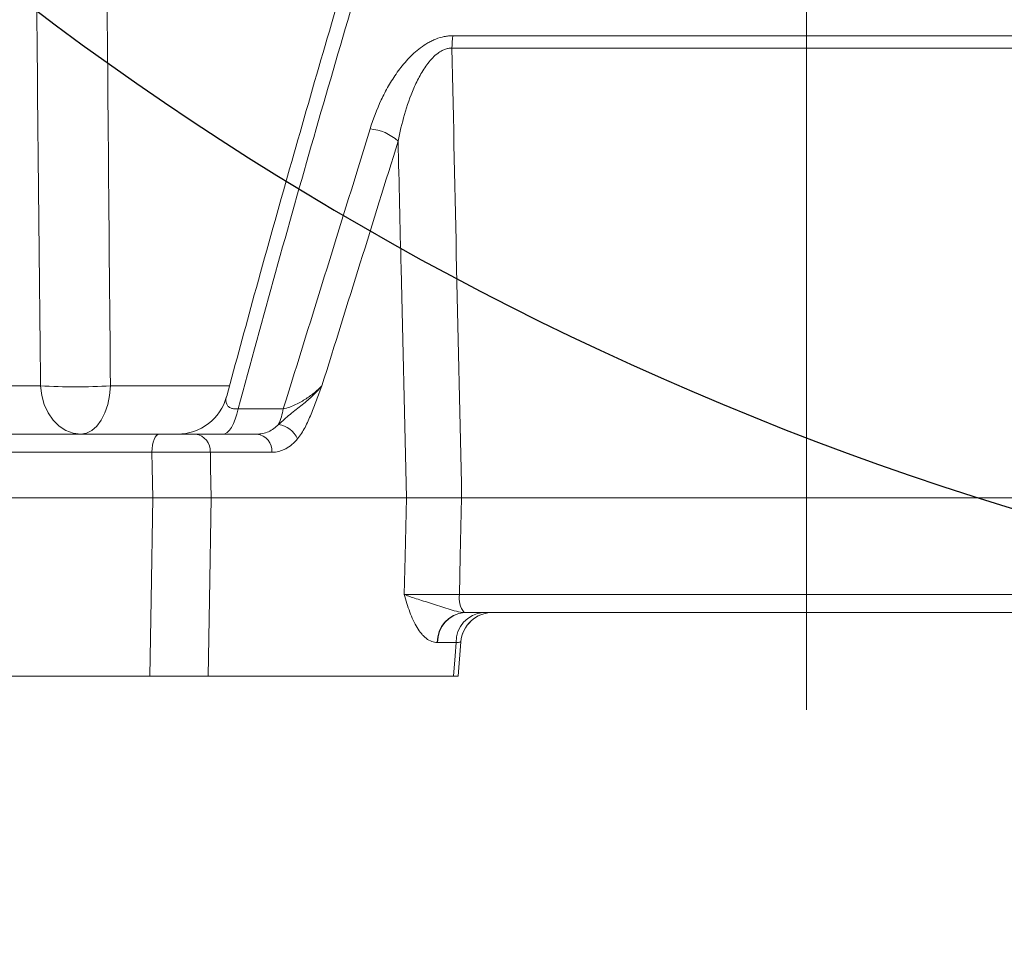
# Model space of a CAD drawing. Header units: millimetres. Extents: x 0 to 16820, y 0 to 11880.
# Tile 87 of 120: x 13401 to 13556, y 6604 to 6748. Entities that reach past the tile are written whole.
import ezdxf

# ---------------------------------------------------------------- set-up
doc = ezdxf.new("R2010")
doc.units = ezdxf.units.MM
doc.header["$LTSCALE"] = 20
doc.linetypes.add('CENTERX2', pattern=[20.32, 12.7, -2.54, 2.54, -2.54])
doc.styles.add('SLDTEXTSTYLE0', font='TXT', dxfattribs={"width": 0.605})
doc.dimstyles.new('SLDDIMSTYLE0', dxfattribs={"dimtxt": 140, "dimasz": 100, "dimexe": 0, "dimexo": 0.0625, "dimgap": 35, "dimtad": 1, "dimtoh": 1, "dimdec": 0, "dimrnd": 1e-09, "dimzin": 12, "dimdsep": 46, "dimtxsty": 'SLDTEXTSTYLE0', "dimsah": 1, "dimcen": 0.09, "dimadec": 0, "dimazin": 0, "dimtfac": 1, "dimtofl": 0, "dimtmove": 0, "dimatfit": 3, "dimfxl": 0, "dimfrac": 2, "dimtolj": 1, "dimtzin": 12, "dimarcsym": 0})

# ---------------------------------------------------------------- blocks, each defined once
blk = doc.blocks.new('*D20')
at = {"color": 7, "linetype": 'Continuous', "lineweight": 0}
for p, q in [((16037.71, 7139.47), (16037.71, 4174.47)), ((13524.83, 6320.77), (13524.83, 4174.47)), ((16037.71, 4204.47), (13524.83, 4204.47))]:
    blk.add_line(p, q, dxfattribs=at)
for points in [[(13524.83, 4204.47), (13624.83, 4189.47), (13624.83, 4219.47)], [(16037.71, 4204.47), (15937.71, 4219.47), (15937.71, 4189.47)]]:
    blk.add_solid(points, dxfattribs=at)
at = {"color": 7, "linetype": 'Continuous', "lineweight": 0, "insert": (14567.4, 4384.94), "char_height": 140, "attachment_point": 1, "style": 'SLDTEXTSTYLE0'}
blk.add_mtext('2513', dxfattribs=at)
blk = doc.blocks.new('*D21')
at = {"color": 7, "linetype": 'Continuous', "lineweight": 0}
for p, q in [((11361.95, 7139.47), (11361.95, 4174.47)), ((13524.83, 6320.77), (13524.83, 4174.47)), ((11361.95, 4204.47), (13524.83, 4204.47))]:
    blk.add_line(p, q, dxfattribs=at)
for points in [[(11361.95, 4204.47), (11461.95, 4189.47), (11461.95, 4219.47)], [(13524.83, 4204.47), (13424.83, 4219.47), (13424.83, 4189.47)]]:
    blk.add_solid(points, dxfattribs=at)
at = {"color": 7, "linetype": 'Continuous', "lineweight": 0, "insert": (12229.51, 4384.94), "char_height": 140, "attachment_point": 1, "style": 'SLDTEXTSTYLE0'}
blk.add_mtext('2163', dxfattribs=at)
blk = doc.blocks.new('*D22')
at = {"color": 7, "linetype": 'Continuous', "lineweight": 0}
for p, q in [((14189.73, 7139.47), (14189.73, 4467.07)), ((13524.83, 6320.77), (13524.83, 4467.07)), ((14189.73, 4497.07), (13524.83, 4497.07))]:
    blk.add_line(p, q, dxfattribs=at)
for points in [[(13524.83, 4497.07), (13624.83, 4482.07), (13624.83, 4512.07)], [(14189.73, 4497.07), (14089.73, 4512.07), (14089.73, 4482.07)]]:
    blk.add_solid(points, dxfattribs=at)
at = {"color": 7, "linetype": 'Continuous', "lineweight": 0, "insert": (13696.94, 4677.54), "char_height": 140, "attachment_point": 1, "style": 'SLDTEXTSTYLE0'}
blk.add_mtext('665', dxfattribs=at)
blk = doc.blocks.new('*D23')
at = {"color": 7, "linetype": 'Continuous', "lineweight": 0}
for p, q in [((12163.43, 7139.47), (12163.43, 4467.07)), ((13524.83, 6320.77), (13524.83, 4467.07)), ((12163.43, 4497.07), (13524.83, 4497.07))]:
    blk.add_line(p, q, dxfattribs=at)
for points in [[(12163.43, 4497.07), (12263.43, 4482.07), (12263.43, 4512.07)], [(13524.83, 4497.07), (13424.83, 4512.07), (13424.83, 4482.07)]]:
    blk.add_solid(points, dxfattribs=at)
at = {"color": 7, "linetype": 'Continuous', "lineweight": 0, "insert": (12630.25, 4677.54), "char_height": 140, "attachment_point": 1, "style": 'SLDTEXTSTYLE0'}
blk.add_mtext('1361', dxfattribs=at)

msp = doc.modelspace()

# ---------------------------------------------------------------- linework, layer by layer
at = {"color": 7, "linetype": 'CENTERX2', "lineweight": 0}
msp.add_line((13524.83, 6893.17), (13524.83, 6123.79), dxfattribs=at)
at = {"color": 8, "linetype": 'Continuous', "lineweight": 0}
for p, q in [((13469.35, 6745.01), (13722.67, 6745.01)), ((13723.26, 6743.05), (13469.19, 6743.05)), ((13377.35, 6690.05), (13404.64, 6690.05)), ((13415.6, 6690.05), (13434.22, 6690.05)), ((13435.66, 6686.44), (13442.73, 6686.44)), ((13422.12, 6679.62), (13355.61, 6679.62)), ((13440.95, 6679.62), (13431.28, 6679.62)), ((13470.39, 6657.31), (13725.43, 6657.31)), ((13469.85, 6649.73), (13466.96, 6649.73))]:
    msp.add_line(p, q, dxfattribs=at)
at = {"color": 7, "linetype": 'Continuous', "lineweight": 0}
for p, q in [((13357.46, 6682.47), (13423.24, 6682.47)), ((13428.97, 6682.47), (13438.58, 6682.47)), ((13352.85, 6672.47), (13422.24, 6672.47)), ((13431.39, 6672.47), (13462.05, 6672.47)), ((13470.72, 6672.47), (13726.02, 6672.47)), ((13721.71, 6654.47), (13471.18, 6654.47)), ((13470.18, 6644.46), (13470.61, 6649.86)), ((13364.23, 6644.47), (13421.76, 6644.47)), ((13430.95, 6644.47), (13469.43, 6644.47))]:
    msp.add_line(p, q, dxfattribs=at)
at = {"color": 8, "linetype": 'Continuous', "lineweight": 0, "flags": 128}
for points in [[(13404.64, 6690.05), (13404.81, 6688.55), (13405.21, 6687.12), (13405.81, 6685.81), (13406.6, 6684.66), (13407.54, 6683.73), (13408.61, 6683.04), (13409.76, 6682.61), (13410.95, 6682.47)], [(13415.6, 6690.05), (13415.47, 6688.55), (13415.18, 6687.12), (13414.73, 6685.81), (13414.16, 6684.66), (13413.46, 6683.73), (13412.67, 6683.04), (13411.83, 6682.61), (13410.95, 6682.47)], [(13435.66, 6686.44), (13435.45, 6685.58), (13435.2, 6684.79), (13434.92, 6684.11), (13434.6, 6683.53), (13434.26, 6683.07), (13433.91, 6682.74), (13433.54, 6682.53), (13433.16, 6682.47)], [(13423.24, 6682.47), (13423.03, 6682.41), (13422.83, 6682.25), (13422.64, 6681.99), (13422.47, 6681.64), (13422.33, 6681.21), (13422.22, 6680.72), (13422.15, 6680.19), (13422.12, 6679.62)], [(13422.24, 6672.47), (13422.16, 6677.25), (13422.12, 6679.62)], [(13431.28, 6679.62), (13431.32, 6677.25), (13431.39, 6672.47)], [(13421.76, 6644.47), (13421.97, 6656.43), (13422.24, 6672.47)], [(13431.39, 6672.47), (13431.14, 6656.43), (13430.95, 6644.47)], [(13461.69, 6657.31), (13461.83, 6663.24), (13462.05, 6672.47)], [(13470.72, 6672.47), (13470.51, 6663.24), (13470.39, 6657.31)], [(13469.43, 6644.47), (13469.69, 6647.66), (13469.85, 6649.73)]]:
    msp.add_lwpolyline(points, dxfattribs=at)
at = {"color": 7, "linetype": 'Continuous', "lineweight": 30}
for centre, radius, start, end in [((13699.83, 7139.47), 2337.88, 300, 180), ((13699.83, 7139.47), 489.9, 204.3445, 84.3445), ((14247.33, 6191.17), 1242.88, 143.09425, 300)]:
    msp.add_arc(centre, radius, start, end, dxfattribs=at)
at = {"color": 8, "linetype": 'Continuous', "lineweight": 0}
for centre, radius, start, end in [((13482.16, 6742.94), 12.97, 170.7853, 179.4805), ((13455.84, 6723.23), 7.16, 46.8172, 85.9438), ((13410.12, 6780.1), 90.22, 266.5173, 273.4827), ((13431.86, 6688.38), 11.04, 336.6574, 349.8996), ((13441.25, 6679.92), 4.15, 25.9104, 79.6548), ((13428.6, 6679.81), 2.68, 356.0867, 82.2026), ((13438.25, 6679.78), 2.71, 356.6588, 83.0226), ((13473.8, 6656.69), 3.47, 169.7307, 219.8698), ((13471.56, 6649.83), 4.66, 95.1681, 181.2199), ((13471.57, 6649.87), 4.62, 94.8822, 181.7359), ((13474.48, 6649.85), 4.63, 94.6688, 181.56)]:
    msp.add_arc(centre, radius, start, end, dxfattribs=at)
at = {"color": 7, "linetype": 'Continuous', "lineweight": 0}
for centre, radius, start, end in [((13426.11, 6690.47), 8, 270.0002, 344.7913), ((13475.59, 6649.47), 5, 90.0099, 175.6198), ((13475.59, 6649.47), 5, 90.0055, 175.5786)]:
    msp.add_arc(centre, radius, start, end, dxfattribs=at)
at = {"color": 8, "linetype": 'Continuous', "lineweight": 0}
for points, knots in [([(13459.86, 6770.77), (13455.65, 6757.02), (13451.54, 6743.11), (13443.47, 6714.99), (13439.52, 6700.79), (13435.66, 6686.44)], [0, 0, 0, 0, 0.5, 0.5, 1, 1, 1, 1]), ([(13456.35, 6730.37), (13456.83, 6731.91), (13457.4, 6733.43), (13458.44, 6735.66), (13458.82, 6736.4), (13459.66, 6737.85), (13460.11, 6738.56), (13461.11, 6739.96), (13461.67, 6740.65), (13462.58, 6741.63), (13462.89, 6741.95), (13463.56, 6742.55), (13463.91, 6742.85), (13464.64, 6743.39), (13465.02, 6743.64), (13465.62, 6743.98), (13465.82, 6744.09), (13466.24, 6744.3), (13466.45, 6744.39), (13467.1, 6744.65), (13467.54, 6744.78), (13468.22, 6744.92), (13468.45, 6744.95), (13468.9, 6745), (13469.13, 6745.01), (13469.35, 6745.01)], [0, 0, 0, 0, 0.25, 0.25, 0.375, 0.375, 0.5, 0.5, 0.625, 0.625, 0.6875, 0.6875, 0.75, 0.75, 0.8125, 0.8125, 0.84375, 0.84375, 0.875, 0.875, 0.9375, 0.9375, 0.96875, 0.96875, 1, 1, 1, 1]), ([(13469.19, 6743.05), (13469, 6743.06), (13468.81, 6743.04), (13468.43, 6742.97), (13468.24, 6742.92), (13467.88, 6742.78), (13467.7, 6742.7), (13467.36, 6742.51), (13467.2, 6742.4), (13466.72, 6742.06), (13466.44, 6741.81), (13465.9, 6741.26), (13465.66, 6740.97), (13464.96, 6740.06), (13464.56, 6739.42), (13464.01, 6738.44), (13463.84, 6738.1), (13463.51, 6737.43), (13463.36, 6737.1), (13462.63, 6735.41), (13462.15, 6734.03), (13461.35, 6731.26), (13461.02, 6729.86), (13460.74, 6728.45)], [0, 0, 0, 0, 0.03125, 0.03125, 0.0625, 0.0625, 0.09375, 0.09375, 0.125, 0.125, 0.1875, 0.1875, 0.25, 0.25, 0.375, 0.375, 0.4375, 0.4375, 0.5, 0.5, 0.75, 0.75, 1, 1, 1, 1]), ([(13469.19, 6743.05), (13469.44, 6731.54), (13469.68, 6720.03), (13469.93, 6708.52), (13470.19, 6696.5), (13470.45, 6684.48), (13470.72, 6672.47)], [0.00106566, 0.00106566, 0.00106566, 0.00106566, 0.0356692, 0.0356692, 0.0356692, 0.07179682, 0.07179682, 0.07179682, 0.07179682]), ([(13462.05, 6672.47), (13461.77, 6684.48), (13461.49, 6696.5), (13461.21, 6708.52), (13461.05, 6715.16), (13460.9, 6721.8), (13460.74, 6728.45)], [0, 0, 0, 0, 0.03612862, 0.03612862, 0.03612862, 0.05609602, 0.05609602, 0.05609602, 0.05609602]), ([(13442, 6684), (13442.28, 6684.25), (13442.57, 6684.51), (13443.17, 6685.04), (13443.48, 6685.31), (13444.12, 6685.83), (13444.44, 6686.09), (13445.08, 6686.58), (13445.4, 6686.83), (13446.31, 6687.57), (13446.87, 6688.06), (13447.9, 6689.05), (13448.37, 6689.55), (13448.79, 6690.05)], [0, 0, 0, 0, 0.125, 0.125, 0.25, 0.25, 0.375, 0.375, 0.5, 0.5, 0.75, 0.75, 1, 1, 1, 1]), ([(13442.73, 6686.44), (13443.07, 6686.5), (13443.4, 6686.6), (13444.06, 6686.83), (13444.37, 6686.96), (13445.26, 6687.38), (13445.81, 6687.7), (13446.8, 6688.34), (13447.25, 6688.68), (13448.07, 6689.36), (13448.45, 6689.7), (13448.79, 6690.05)], [0, 0, 0, 0, 0.125, 0.125, 0.25, 0.25, 0.5, 0.5, 0.75, 0.75, 1, 1, 1, 1]), ([(13444.98, 6681.73), (13445.41, 6682.26), (13445.79, 6682.86), (13446.48, 6684.17), (13446.79, 6684.88), (13447.39, 6686.33), (13447.67, 6687.07), (13448.09, 6688.18), (13448.23, 6688.56), (13448.44, 6689.11), (13448.51, 6689.3), (13448.65, 6689.67), (13448.72, 6689.86), (13448.79, 6690.05)], [0, 0, 0, 0, 0.25, 0.25, 0.5, 0.5, 0.75, 0.75, 0.875, 0.875, 0.9375, 0.9375, 1, 1, 1, 1]), ([(13433.84, 6688.37), (13433.83, 6688.36), (13433.61, 6687.92), (13433.71, 6687.36), (13434.07, 6686.79), (13434.49, 6686.54), (13435.02, 6686.41), (13435.45, 6686.43), (13435.66, 6686.44)], [0, 0, 0, 0, 0.0111818, 0.4526185, 0.622039, 0.7618931, 0.883548, 1, 1, 1, 1]), ([(13438.58, 6682.47), (13438.89, 6682.47), (13439.2, 6682.5), (13439.81, 6682.63), (13440.11, 6682.72), (13440.98, 6683.11), (13441.51, 6683.49), (13442, 6684)], [0, 0, 0, 0, 0.25, 0.25, 0.5, 0.5, 1, 1, 1, 1]), ([(13444.98, 6681.73), (13444.41, 6681.04), (13443.79, 6680.52), (13442.93, 6680.07), (13442.76, 6679.99), (13442.4, 6679.86), (13442.23, 6679.8), (13441.69, 6679.67), (13441.32, 6679.62), (13440.95, 6679.62)], [0, 0, 0, 0, 0.5, 0.5, 0.625, 0.625, 0.75, 0.75, 1, 1, 1, 1]), ([(13431.28, 6679.62), (13431.01, 6679.63), (13430.72, 6679.63), (13430.08, 6679.64), (13429.74, 6679.65), (13429.03, 6679.65), (13428.66, 6679.66), (13428.08, 6679.66), (13427.88, 6679.66), (13427.48, 6679.66), (13427.28, 6679.66), (13426.67, 6679.66), (13426.25, 6679.66), (13425.42, 6679.66), (13424.99, 6679.65), (13423.73, 6679.64), (13422.91, 6679.64), (13422.12, 6679.62)], [0, 0, 0, 0, 0.125, 0.125, 0.25, 0.25, 0.375, 0.375, 0.4375, 0.4375, 0.5, 0.5, 0.625, 0.625, 0.75, 0.75, 1, 1, 1, 1]), ([(13466.9, 6649.73), (13466.6, 6649.74), (13466.31, 6649.8), (13465.73, 6650.02), (13465.45, 6650.19), (13465.04, 6650.5), (13464.91, 6650.61), (13464.66, 6650.86), (13464.53, 6651), (13464.16, 6651.43), (13463.93, 6651.76), (13463.5, 6652.46), (13463.3, 6652.84), (13462.92, 6653.66), (13462.75, 6654.09), (13462.25, 6655.41), (13461.97, 6656.36), (13461.69, 6657.31)], [0, 0, 0, 0, 0.125, 0.125, 0.25, 0.25, 0.3125, 0.3125, 0.375, 0.375, 0.5, 0.5, 0.625, 0.625, 0.75, 0.75, 1, 1, 1, 1]), ([(13461.69, 6657.31), (13461.92, 6657.3), (13462.18, 6657.3), (13462.74, 6657.29), (13463.04, 6657.29), (13463.69, 6657.28), (13464.03, 6657.28), (13464.75, 6657.27), (13465.12, 6657.27), (13465.9, 6657.27), (13466.29, 6657.27), (13467.1, 6657.28), (13467.51, 6657.28), (13468.76, 6657.29), (13469.58, 6657.3), (13470.39, 6657.31)], [0, 0, 0, 0, 0.125, 0.125, 0.25, 0.25, 0.375, 0.375, 0.5, 0.5, 0.625, 0.625, 0.75, 0.75, 1, 1, 1, 1]), ([(13471.14, 6654.47), (13470.73, 6654.47), (13470.31, 6654.55), (13469.46, 6654.76), (13469.02, 6654.89), (13468.15, 6655.18), (13467.71, 6655.32), (13466.84, 6655.61), (13466.41, 6655.75), (13465.56, 6656.02), (13465.14, 6656.15), (13464.34, 6656.39), (13463.96, 6656.51), (13463.23, 6656.75), (13462.89, 6656.86), (13462.41, 6657.03), (13462.25, 6657.09), (13461.96, 6657.2), (13461.82, 6657.25), (13461.69, 6657.31)], [0, 0, 0, 0, 0.125, 0.125, 0.25, 0.25, 0.375, 0.375, 0.5, 0.5, 0.625, 0.625, 0.75, 0.75, 0.875, 0.875, 0.9375, 0.9375, 1, 1, 1, 1]), ([(13470.54, 6649.86), (13470.55, 6649.85), (13470.56, 6649.82), (13470.12, 6649.76), (13469.85, 6649.73)], [0, 0, 0, 0, 0.3905498, 1, 1, 1, 1])]:
    msp.add_open_spline(points, degree=3, knots=knots, dxfattribs=at)
for points in [[(13404.64, 6690.05), (13404.36, 6716.44), (13404.09, 6742.83), (13403.84, 6769.23)], [(13414.93, 6769.23), (13415.14, 6742.83), (13415.37, 6716.44), (13415.6, 6690.05)], [(13442.73, 6686.44), (13447.33, 6701.23), (13451.89, 6715.87), (13456.35, 6730.37)], [(13460.74, 6728.45), (13456.82, 6715.76), (13452.82, 6702.96), (13448.79, 6690.05)], [(13471.14, 6654.47), (13471.15, 6654.47), (13471.17, 6654.47), (13471.18, 6654.47)], [(13466.96, 6649.73), (13466.94, 6649.73), (13466.92, 6649.73), (13466.9, 6649.73)]]:
    msp.add_open_spline(points, degree=3, dxfattribs=at)
at = {"color": 7, "linetype": 'Continuous', "lineweight": 0}
for points, knots in [([(13457.06, 6769.48), (13456.01, 6766.04), (13453.17, 6756.7), (13448.61, 6741.19), (13443.36, 6722.91), (13438.43, 6705.31), (13435.29, 6693.72), (13433.85, 6688.41)], [0, 0, 0, 0, 0.1299792, 0.3533132, 0.5789553, 0.8070071, 1, 1, 1, 1]), ([(13423.24, 6682.47), (13423.73, 6682.47), (13424.24, 6682.47), (13425.04, 6682.47), (13425.3, 6682.47), (13425.82, 6682.47), (13426.08, 6682.47), (13426.59, 6682.47), (13426.85, 6682.47), (13427.33, 6682.47), (13427.56, 6682.47), (13428, 6682.47), (13428.22, 6682.47), (13428.61, 6682.47), (13428.8, 6682.47), (13428.97, 6682.47)], [0, 0, 0, 0, 0.25, 0.25, 0.375, 0.375, 0.5, 0.5, 0.625, 0.625, 0.75, 0.75, 0.875, 0.875, 1, 1, 1, 1]), ([(13422.24, 6672.47), (13423.03, 6672.47), (13423.85, 6672.47), (13425.11, 6672.47), (13425.54, 6672.47), (13426.37, 6672.47), (13426.78, 6672.47), (13427.4, 6672.47), (13427.6, 6672.47), (13428, 6672.47), (13428.2, 6672.47), (13428.77, 6672.47), (13429.14, 6672.47), (13429.86, 6672.47), (13430.2, 6672.47), (13430.83, 6672.47), (13431.12, 6672.47), (13431.39, 6672.47)], [0, 0, 0, 0, 0.25, 0.25, 0.375, 0.375, 0.5, 0.5, 0.5625, 0.5625, 0.625, 0.625, 0.75, 0.75, 0.875, 0.875, 1, 1, 1, 1]), ([(13470.72, 6672.47), (13469.91, 6672.47), (13469.09, 6672.47), (13467.85, 6672.47), (13467.44, 6672.47), (13466.64, 6672.47), (13466.24, 6672.47), (13465.47, 6672.47), (13465.09, 6672.47), (13464.38, 6672.47), (13464.04, 6672.47), (13463.4, 6672.47), (13463.09, 6672.47), (13462.53, 6672.47), (13462.28, 6672.47), (13462.05, 6672.47)], [0, 0, 0, 0, 0.25, 0.25, 0.375, 0.375, 0.5, 0.5, 0.625, 0.625, 0.75, 0.75, 0.875, 0.875, 1, 1, 1, 1]), ([(13430.95, 6644.47), (13430.41, 6644.47), (13429.78, 6644.47), (13428.71, 6644.47), (13428.33, 6644.47), (13427.56, 6644.47), (13427.16, 6644.47), (13426.54, 6644.47), (13426.33, 6644.47), (13425.92, 6644.47), (13425.71, 6644.47), (13425.08, 6644.47), (13424.66, 6644.47), (13423.81, 6644.47), (13423.39, 6644.47), (13422.56, 6644.47), (13422.16, 6644.47), (13421.76, 6644.47)], [0, 0, 0, 0, 0.25, 0.25, 0.375, 0.375, 0.5, 0.5, 0.5625, 0.5625, 0.625, 0.625, 0.75, 0.75, 0.875, 0.875, 1, 1, 1, 1]), ([(13470.12, 6644.47), (13470.14, 6644.47), (13470.22, 6644.47), (13469.92, 6644.47), (13469.54, 6644.47), (13469.43, 6644.47)], [0, 0, 0, 0, 0.145663, 0.747683, 1, 1, 1, 1])]:
    msp.add_open_spline(points, degree=3, knots=knots, dxfattribs=at)

# ---------------------------------------------------------------- dimensions: what is measured, and where the dimension line sits
for base, p1, picture, middle in [((13524.83, 4204.47), (11361.95, 7139.47), '*D21', (12443.39, 4204.47)), ((13524.83, 4497.07), (12163.43, 7139.47), '*D23', (12844.13, 4497.07)), ((13524.83, 4204.47), (16037.71, 7139.47), '*D20', (14781.27, 4204.47)), ((13524.83, 4497.07), (14189.73, 7139.47), '*D22', (13857.28, 4497.07))]:
    dim = msp.add_linear_dim(base=base, p1=p1, p2=(13524.83, 6320.77), dimstyle='SLDDIMSTYLE0', dxfattribs=at)
    dim.commit()
    dim.dimension.update_dxf_attribs({"geometry": picture, "text_midpoint": middle, "dimtype": 160})

doc.saveas('drawing.dxf')
